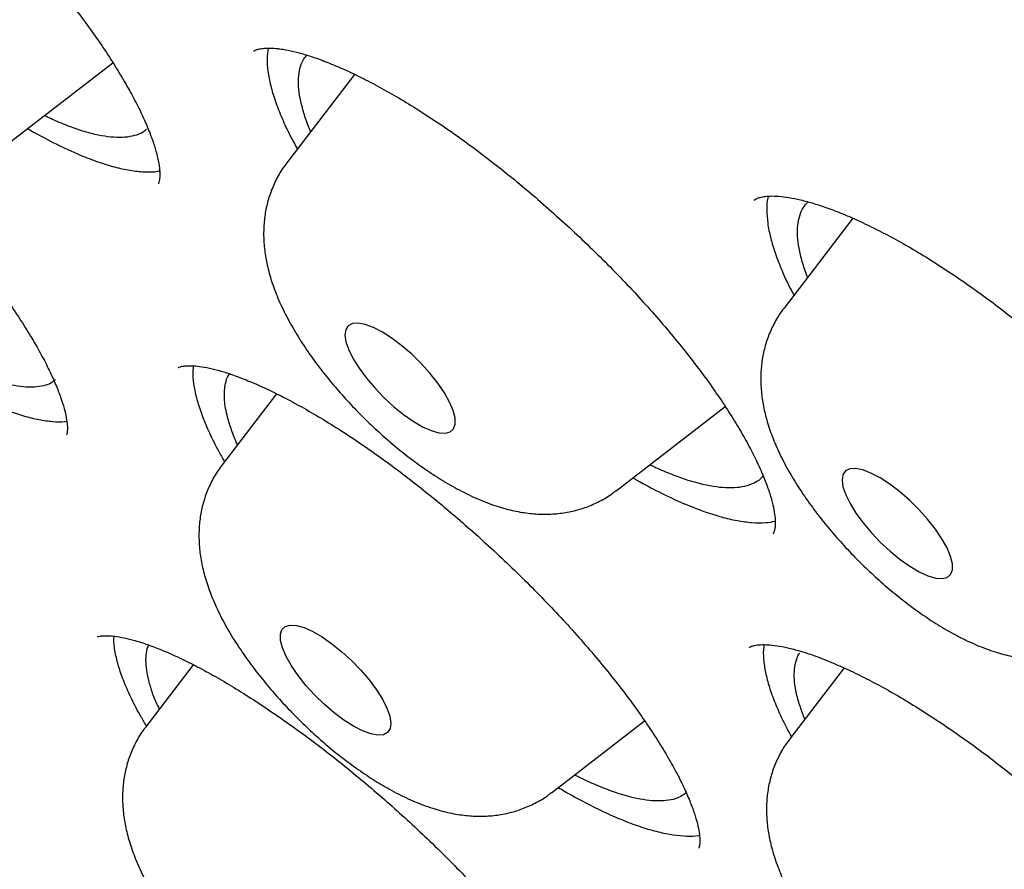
# Model space of a CAD drawing. Header units: millimetres. Extents: x 8 to 1233, y 12 to 1462.
# Tile 87 of 131: x 1044.64 to 1049.97, y 833.82 to 838.42. Entities that reach past the tile are written whole.
import ezdxf

# ---------------------------------------------------------------- set-up
doc = ezdxf.new("R2010")
doc.units = ezdxf.units.MM

msp = doc.modelspace()

# ---------------------------------------------------------------- linework, layer by layer
at = {"color": 7, "linetype": 'Continuous', "lineweight": 30}
for p, q in [((1044.5904, 837.7598), (1045.1433, 838.1862)), ((1046.4528, 838.1231), (1046.086, 837.6443)), ((1049.1515, 837.3433), (1048.7786, 836.8566)), ((1046.0302, 836.3928), (1045.7355, 836.0082)), ((1047.8689, 835.8672), (1048.46, 836.3231)), ((1045.5791, 834.9243), (1045.3218, 834.5885)), ((1049.1039, 834.9074), (1048.8097, 834.5234)), ((1047.5184, 834.2311), (1048.0233, 834.6205))]:
    msp.add_line(p, q, dxfattribs=at)
at = {"color": 7, "linetype": 'Continuous', "lineweight": 30, "flags": 128}
for points in [[(1046.5542, 836.7516), (1046.5098, 836.7682), (1046.4716, 836.7754), (1046.4407, 836.773), (1046.4181, 836.7611), (1046.4045, 836.7401), (1046.4004, 836.7106), (1046.406, 836.6736), (1046.421, 836.6303), (1046.445, 836.5821), (1046.4771, 836.5305), (1046.5164, 836.4772), (1046.5616, 836.4239), (1046.6112, 836.3723), (1046.6637, 836.3241), (1046.7174, 836.2808), (1046.7704, 836.2438), (1046.8212, 836.2143), (1046.8681, 836.1933), (1046.9096, 836.1813), (1046.9443, 836.1789), (1046.9712, 836.1861), (1046.9893, 836.2026), (1046.9982, 836.228), (1046.9974, 836.2613), (1046.9871, 836.3016), (1046.9675, 836.3476), (1046.9394, 836.3977), (1046.9035, 836.4503), (1046.8611, 836.5038), (1046.8135, 836.5565), (1046.7622, 836.6066), (1046.7089, 836.6526), (1046.6554, 836.6929), (1046.6032, 836.7263), (1046.5542, 836.7516)], [(1049.1662, 835.9875), (1049.1348, 835.9857), (1049.1117, 835.9743), (1049.0977, 835.9538), (1049.0931, 835.9248), (1049.0981, 835.8882), (1049.1126, 835.8452), (1049.1361, 835.7972), (1049.1678, 835.7458), (1049.2067, 835.6925), (1049.2516, 835.6392), (1049.301, 835.5874), (1049.3534, 835.539), (1049.407, 835.4954), (1049.4602, 835.458), (1049.5111, 835.428), (1049.5583, 835.4065), (1049.6001, 835.3941), (1049.6352, 835.3911), (1049.6626, 835.3978), (1049.6812, 835.4138), (1049.6906, 835.4386), (1049.6904, 835.4716), (1049.6806, 835.5115), (1049.6615, 835.5572), (1049.6338, 835.6071), (1049.5983, 835.6597), (1049.5562, 835.7132), (1049.5089, 835.7659), (1049.4578, 835.8162), (1049.4046, 835.8625), (1049.351, 835.9031), (1049.2987, 835.9369), (1049.2495, 835.9628), (1049.2048, 835.9798), (1049.1662, 835.9875)], [(1046.4471, 834.5911), (1046.3951, 834.6243), (1046.3415, 834.6644), (1046.2882, 834.7102), (1046.2369, 834.7602), (1046.1892, 834.8128), (1046.1466, 834.8664), (1046.1105, 834.9191), (1046.0821, 834.9693), (1046.0623, 835.0153), (1046.0517, 835.0558), (1046.0507, 835.0894), (1046.0593, 835.115), (1046.0772, 835.1317), (1046.1038, 835.1392), (1046.1383, 835.137), (1046.1796, 835.1254), (1046.2264, 835.1046), (1046.2771, 835.0753), (1046.3301, 835.0385), (1046.3838, 834.9953), (1046.4363, 834.9472), (1046.486, 834.8957), (1046.5314, 834.8424), (1046.5709, 834.7891), (1046.6032, 834.7374), (1046.6274, 834.6891), (1046.6427, 834.6457), (1046.6485, 834.6085), (1046.6447, 834.5788), (1046.6314, 834.5575), (1046.6091, 834.5454), (1046.5784, 834.5427), (1046.5403, 834.5497), (1046.4961, 834.566), (1046.4471, 834.5911)]]:
    msp.add_lwpolyline(points, dxfattribs=at)
at = {"color": 7, "linetype": 'Continuous', "lineweight": 30}
for points, knots in [([(1019.3778, 872.5814), (1019.3319, 872.537), (1019.2443, 872.4523), (1019.1313, 872.3339), (1019.0398, 872.2336), (1018.9625, 872.145), (1018.8975, 872.0675), (1018.841, 871.9977), (1018.7905, 871.9336), (1018.7411, 871.8688), (1018.6889, 871.7983), (1018.6309, 871.7172), (1018.5659, 871.6224), (1018.4996, 871.521), (1018.4354, 871.4178), (1018.3776, 871.3205), (1018.3231, 871.2244), (1018.2642, 871.1156), (1018.2, 870.9903), (1018.1328, 870.8497), (1018.0708, 870.7105), (1018.0155, 870.5773), (1017.9717, 870.4647), (1017.9377, 870.3722), (1017.9103, 870.2947), (1017.8824, 870.2123), (1017.8529, 870.1206), (1017.8222, 870.0202), (1017.792, 869.9148), (1017.7644, 869.812), (1017.7404, 869.7169), (1017.719, 869.6272), (1017.6985, 869.5358), (1017.6703, 869.4017), (1017.6362, 869.2199), (1017.6033, 869.0096), (1017.5774, 868.8091), (1017.558, 868.627), (1017.5427, 868.4464), (1017.5314, 868.2715), (1017.5245, 868.12), (1017.5206, 867.9942), (1017.5186, 867.8957), (1017.5176, 867.8088), (1017.5174, 867.7325), (1017.5177, 867.659), (1017.5185, 867.5793), (1017.5204, 867.4813), (1017.5237, 867.3644), (1017.5291, 867.2294), (1017.5369, 867.0812), (1017.5475, 866.9203), (1017.5599, 866.764), (1017.5726, 866.6247), (1017.5837, 866.5151), (1017.5932, 866.4276), (1017.6019, 866.3508), (1017.6114, 866.2719), (1017.6237, 866.1738), (1017.6397, 866.0538), (1017.6601, 865.911), (1017.684, 865.755), (1017.7205, 865.5331), (1017.773, 865.2426), (1017.8314, 864.9548), (1017.88, 864.7321), (1017.913, 864.5868), (1017.945, 864.4508), (1017.9732, 864.3346), (1017.9973, 864.2374), (1018.0174, 864.1579), (1018.035, 864.0893), (1018.0521, 864.0236), (1018.0713, 863.951), (1018.0945, 863.8642), (1018.1225, 863.7616), (1018.155, 863.645), (1018.191, 863.5184), (1018.2291, 863.3876), (1018.2928, 863.1738), (1018.3843, 862.8789), (1018.5073, 862.5039), (1018.619, 862.1798), (1018.7165, 861.9074), (1018.7958, 861.6915), (1018.8703, 861.4933), (1018.9375, 861.3184), (1018.9964, 861.1676), (1019.044, 861.0476), (1019.0808, 860.9556), (1019.1084, 860.8871), (1019.1355, 860.8203), (1019.1675, 860.7419), (1019.2095, 860.64), (1019.2624, 860.5127), (1019.3258, 860.3625), (1019.3961, 860.1979), (1019.4698, 860.0282), (1019.5438, 859.8599), (1019.6181, 859.6933), (1019.7253, 859.4561), (1019.8665, 859.1502), (1020.0372, 858.7903), (1020.2069, 858.4412), (1020.3805, 858.0918), (1020.571, 857.7171), (1020.7795, 857.3167), (1020.9713, 856.9569), (1021.1411, 856.6442), (1021.2828, 856.3871), (1021.4246, 856.133), (1021.5608, 855.8924), (1021.6861, 855.6732), (1021.7999, 855.4765), (1021.9059, 855.2947), (1022.0023, 855.1308), (1022.0872, 854.9875), (1022.155, 854.8738), (1022.2081, 854.785), (1022.255, 854.7069), (1022.3094, 854.6167), (1022.3811, 854.4982), (1022.4746, 854.3448), (1022.5879, 854.1602), (1022.7225, 853.9428), (1022.8794, 853.692), (1023.0593, 853.4077), (1023.2564, 853.0998), (1023.464, 852.7798), (1023.742, 852.3568), (1024.0917, 851.8343), (1024.5435, 851.1748), (1025.0286, 850.4838), (1025.5478, 849.7628), (1026.1124, 848.997), (1026.725, 848.187), (1027.3895, 847.3317), (1028.0638, 846.4857), (1028.7482, 845.6482), (1029.4414, 844.8201), (1030.1424, 844.0021), (1030.8745, 843.1673), (1031.6403, 842.3144), (1032.4427, 841.4426), (1033.2582, 840.5778), (1034.0858, 839.721), (1034.9415, 838.8561), (1035.8249, 837.9847), (1036.7356, 837.1086), (1037.6552, 836.246), (1038.5826, 835.3979), (1039.5166, 834.5655), (1040.3909, 833.8066), (1041.2076, 833.1143), (1041.97, 832.482), (1042.7473, 831.8519), (1043.5389, 831.225), (1044.3441, 830.6027), (1045.1216, 830.0167), (1045.8662, 829.4691), (1046.5694, 828.9639), (1047.2629, 828.4774), (1047.9431, 828.0116), (1048.5517, 827.605), (1049.0909, 827.2525), (1049.5633, 826.9495), (1049.9605, 826.6995), (1050.2765, 826.5036), (1050.5052, 826.3633), (1050.7071, 826.2406), (1050.8652, 826.1454), (1050.985, 826.0736), (1051.0719, 826.0218), (1051.1494, 825.9758), (1051.2195, 825.9342), (1051.2875, 825.8941), (1051.3629, 825.8497), (1051.4546, 825.796), (1051.5708, 825.7282), (1051.7123, 825.6462), (1051.8795, 825.55), (1052.0707, 825.441), (1052.2857, 825.3197), (1052.5234, 825.1871), (1052.8713, 824.9955), (1053.3104, 824.759), (1053.822, 824.4916), (1054.302, 824.248), (1054.7511, 824.0267), (1055.1387, 823.8412), (1055.4699, 823.6866), (1055.7492, 823.559), (1056.0082, 823.4431), (1056.2434, 823.3398), (1056.4523, 823.2498), (1056.6188, 823.1793), (1056.7479, 823.1253), (1056.8445, 823.0852), (1056.9334, 823.0486), (1057.0272, 823.0104), (1057.1383, 822.9655), (1057.2755, 822.9107), (1057.5004, 822.8221), (1057.8006, 822.7071), (1058.1635, 822.5736), (1058.5239, 822.4463), (1058.8926, 822.322), (1059.2792, 822.1982), (1059.593, 822.1036), (1059.8215, 822.0378), (1059.9521, 822.0011), (1060.0625, 821.9709), (1060.1527, 821.9466), (1060.2227, 821.928), (1060.277, 821.9138), (1060.3251, 821.9013), (1060.3766, 821.8881), (1060.4561, 821.8679), (1060.5695, 821.8397), (1060.7221, 821.8029), (1060.8999, 821.7618), (1061.1002, 821.7176), (1061.3197, 821.6719), (1061.5551, 821.6262), (1061.8046, 821.5816), (1062.0472, 821.5423), (1062.2792, 821.5085), (1062.4911, 821.4808), (1062.6935, 821.4574), (1062.8834, 821.4383), (1063.0596, 821.423), (1063.2226, 821.4112), (1063.3743, 821.402), (1063.5207, 821.395), (1063.667, 821.3899), (1063.8147, 821.3866), (1064.0082, 821.385), (1064.2486, 821.388), (1064.5338, 821.3996), (1064.7705, 821.4166), (1064.9509, 821.4339), (1065.0692, 821.447), (1065.173, 821.4599), (1065.2751, 821.4739), (1065.3879, 821.4908), (1065.512, 821.5114), (1065.6414, 821.5352), (1065.7707, 821.5613), (1065.8997, 821.5899), (1066.0236, 821.6197), (1066.1805, 821.6606), (1066.3757, 821.717), (1066.6356, 821.8029), (1066.8999, 821.9045), (1067.1662, 822.0224), (1067.4287, 822.1541), (1067.6345, 822.272), (1067.7791, 822.3624), (1067.8525, 822.41), (1067.9171, 822.4533), (1067.9703, 822.49), (1068.0177, 822.5235), (1068.0649, 822.5574), (1068.1204, 822.5984), (1068.1825, 822.6455), (1068.2403, 822.6907), (1068.29, 822.7306), (1068.3288, 822.7624), (1068.3632, 822.7911), (1068.3935, 822.8167), (1068.4211, 822.8403), (1068.4508, 822.8661), (1068.4887, 822.8995), (1068.539, 822.9447), (1068.6021, 823.003), (1068.6765, 823.074), (1068.7618, 823.1585), (1068.8214, 823.2208), (1068.8532, 823.254)], [0, 0, 0, 0, 0.003389, 0.006465, 0.009229, 0.011635, 0.013665, 0.015343, 0.016969, 0.018582, 0.020297, 0.022374, 0.024822, 0.027544, 0.030072, 0.032446, 0.034577, 0.036805, 0.040133, 0.043514, 0.046745, 0.049815, 0.052663, 0.054403, 0.056068, 0.057887, 0.059918, 0.062159, 0.064494, 0.066787, 0.068801, 0.070598, 0.072516, 0.074607, 0.079054, 0.083849, 0.087483, 0.091181, 0.094734, 0.098138, 0.101377, 0.103468, 0.10533, 0.106964, 0.10837, 0.109616, 0.111081, 0.112824, 0.115057, 0.117537, 0.120226, 0.123124, 0.126217, 0.128584, 0.130509, 0.131992, 0.133168, 0.134524, 0.136106, 0.138259, 0.140725, 0.14343, 0.146205, 0.151948, 0.157948, 0.160376, 0.162794, 0.164983, 0.166918, 0.168359, 0.169617, 0.170692, 0.171613, 0.172723, 0.174121, 0.175703, 0.17754, 0.179571, 0.181595, 0.183598, 0.189431, 0.195072, 0.200521, 0.203889, 0.207119, 0.210008, 0.21254, 0.214714, 0.21653, 0.217706, 0.218661, 0.21947, 0.220564, 0.222013, 0.223819, 0.225979, 0.228384, 0.230766, 0.233117, 0.235434, 0.237719, 0.242976, 0.248075, 0.252481, 0.257195, 0.262217, 0.267546, 0.273184, 0.276483, 0.279878, 0.283288, 0.286423, 0.289262, 0.291803, 0.294047, 0.296289, 0.298127, 0.299561, 0.300664, 0.301537, 0.302557, 0.304122, 0.306079, 0.308429, 0.311171, 0.314365, 0.317966, 0.32195, 0.326002, 0.330027, 0.337852, 0.345569, 0.354616, 0.363511, 0.372254, 0.382883, 0.393354, 0.403732, 0.414017, 0.424207, 0.434304, 0.444308, 0.455246, 0.466182, 0.477118, 0.488053, 0.498989, 0.510587, 0.522185, 0.533784, 0.545383, 0.556983, 0.568584, 0.577771, 0.587125, 0.596644, 0.60633, 0.616182, 0.6262, 0.634902, 0.643592, 0.65215, 0.660576, 0.66887, 0.674868, 0.680795, 0.68665, 0.689886, 0.692787, 0.695353, 0.697584, 0.69883, 0.699939, 0.700913, 0.701799, 0.70263, 0.703523, 0.704697, 0.706158, 0.707997, 0.710151, 0.712619, 0.715403, 0.718503, 0.721885, 0.729019, 0.73579, 0.742201, 0.748249, 0.753936, 0.757994, 0.761846, 0.765467, 0.768747, 0.771672, 0.77424, 0.775769, 0.777136, 0.778342, 0.779551, 0.781129, 0.783087, 0.785428, 0.790799, 0.796091, 0.801305, 0.80674, 0.812565, 0.818782, 0.821109, 0.823136, 0.824854, 0.826264, 0.827365, 0.828145, 0.828824, 0.829634, 0.830575, 0.832584, 0.835013, 0.837861, 0.841128, 0.844722, 0.848592, 0.852741, 0.857167, 0.86084, 0.864585, 0.868108, 0.871388, 0.874568, 0.877468, 0.880123, 0.882765, 0.885438, 0.888148, 0.890931, 0.896242, 0.901751, 0.907355, 0.910077, 0.912437, 0.914424, 0.916335, 0.918627, 0.921299, 0.923962, 0.926664, 0.929405, 0.932134, 0.934598, 0.939542, 0.944872, 0.951868, 0.957418, 0.9635, 0.970334, 0.972372, 0.974189, 0.975796, 0.977197, 0.978159, 0.979338, 0.980734, 0.982347, 0.984069, 0.98518, 0.98618, 0.98707, 0.987849, 0.988518, 0.98919, 0.990119, 0.991449, 0.993102, 0.995078, 0.997377, 1, 1, 1, 1]), ([(1020.2597, 870.3638), (1020.2988, 870.3982), (1020.3892, 870.4777), (1020.5405, 870.5926), (1020.7116, 870.7102), (1020.8909, 870.8192), (1021.0778, 870.9201), (1021.2723, 871.0126), (1021.4744, 871.0968), (1021.6839, 871.1727), (1021.9009, 871.2402), (1022.1252, 871.2995), (1022.3568, 871.3505), (1022.5956, 871.3932), (1022.8415, 871.4276), (1023.0946, 871.4537), (1023.3548, 871.4715), (1023.622, 871.4809), (1023.896, 871.482), (1024.1769, 871.4748), (1024.4646, 871.4592), (1024.759, 871.4353), (1025.0599, 871.403), (1025.3674, 871.3623), (1025.6812, 871.3132), (1026.0013, 871.2558), (1026.3275, 871.19), (1026.6598, 871.1159), (1026.998, 871.0334), (1027.3421, 870.9426), (1027.6918, 870.8436), (1028.0471, 870.7362), (1028.4078, 870.6206), (1028.7738, 870.4968), (1029.145, 870.3649), (1029.5212, 870.2248), (1029.9023, 870.0766), (1030.2882, 869.9204), (1030.6786, 869.7562), (1031.0736, 869.5841), (1031.4729, 869.4041), (1031.8764, 869.2162), (1032.2839, 869.0206), (1032.6953, 868.8174), (1033.1105, 868.6065), (1033.5293, 868.3881), (1033.9515, 868.1621), (1034.377, 867.9288), (1034.8056, 867.6882), (1035.2373, 867.4404), (1035.6717, 867.1854), (1036.1089, 866.9234), (1036.5486, 866.6543), (1036.9906, 866.3785), (1037.4349, 866.0958), (1037.8812, 865.8065), (1038.3294, 865.5106), (1038.7794, 865.2082), (1039.2309, 864.8994), (1039.6838, 864.5844), (1040.138, 864.2633), (1040.5933, 863.9361), (1041.0496, 863.603), (1041.5066, 863.2641), (1041.9642, 862.9194), (1042.4223, 862.5693), (1042.8806, 862.2137), (1043.3391, 861.8527), (1043.7976, 861.4866), (1044.2558, 861.1154), (1044.7137, 860.7393), (1045.1711, 860.3583), (1045.6278, 859.9727), (1046.0837, 859.5826), (1046.5386, 859.1881), (1046.9923, 858.7893), (1047.4447, 858.3863), (1047.8956, 857.9794), (1048.3449, 857.5687), (1048.7924, 857.1543), (1049.238, 856.7363), (1049.6814, 856.3149), (1050.1226, 855.8903), (1050.5614, 855.4626), (1050.9976, 855.0319), (1051.4311, 854.5984), (1051.8617, 854.1622), (1052.2893, 853.7236), (1052.7137, 853.2826), (1053.1348, 852.8394), (1053.5524, 852.3942), (1053.9664, 851.947), (1054.3767, 851.4982), (1054.783, 851.0478), (1055.1853, 850.596), (1055.5834, 850.143), (1055.9772, 849.6888), (1056.3665, 849.2338), (1056.7512, 848.7779), (1057.1312, 848.3215), (1057.5063, 847.8646), (1057.8763, 847.4074), (1058.2413, 846.9501), (1058.601, 846.4928), (1058.9553, 846.0357), (1059.3042, 845.5789), (1059.6474, 845.1227), (1059.9848, 844.6672), (1060.3164, 844.2125), (1060.6419, 843.7587), (1060.9614, 843.3062), (1061.2747, 842.855), (1061.5817, 842.4052), (1061.8822, 841.9571), (1062.1762, 841.5107), (1062.4635, 841.0664), (1062.7442, 840.6241), (1063.018, 840.1841), (1063.2848, 839.7465), (1063.5447, 839.3115), (1063.7974, 838.8793), (1064.043, 838.4499), (1064.2812, 838.0236), (1064.5121, 837.6005), (1064.7355, 837.1807), (1064.9515, 836.7644), (1065.1598, 836.3518), (1065.3604, 835.943), (1065.5533, 835.5381), (1065.7385, 835.1373), (1065.9157, 834.7407), (1066.085, 834.3485), (1066.2464, 833.9609), (1066.3997, 833.5779), (1066.5449, 833.1997), (1066.682, 832.8264), (1066.811, 832.4583), (1066.9317, 832.0953), (1067.0442, 831.7377), (1067.1484, 831.3856), (1067.2443, 831.039), (1067.3318, 830.6983), (1067.411, 830.3633), (1067.4819, 830.0344), (1067.5443, 829.7115), (1067.5984, 829.3949), (1067.6441, 829.0846), (1067.6814, 828.7807), (1067.7103, 828.4834), (1067.7308, 828.1927), (1067.7429, 827.9088), (1067.7467, 827.6317), (1067.7421, 827.3615), (1067.7293, 827.0984), (1067.7081, 826.8422), (1067.6786, 826.5933), (1067.6408, 826.3515), (1067.5948, 826.1169), (1067.5405, 825.8897), (1067.4781, 825.6698), (1067.4074, 825.4572), (1067.3284, 825.2521), (1067.2412, 825.0544), (1067.1458, 824.8642), (1067.0421, 824.6815), (1066.9302, 824.5063), (1066.8095, 824.3393), (1066.7127, 824.2161), (1066.6536, 824.1511), (1066.6402, 824.1365)], [0, 0, 0, 0, 0.004701, 0.010857, 0.017005, 0.023143, 0.029267, 0.035378, 0.041473, 0.047553, 0.053619, 0.059672, 0.065713, 0.071744, 0.077766, 0.083781, 0.08979, 0.095794, 0.101794, 0.107791, 0.113787, 0.119781, 0.125774, 0.131767, 0.13776, 0.143753, 0.149747, 0.155741, 0.161736, 0.167732, 0.173729, 0.179727, 0.185726, 0.191726, 0.197728, 0.20373, 0.209734, 0.215738, 0.221744, 0.22775, 0.233758, 0.239766, 0.245775, 0.251785, 0.257796, 0.263808, 0.26982, 0.275833, 0.281847, 0.287861, 0.293876, 0.299891, 0.305907, 0.311923, 0.31794, 0.323957, 0.329975, 0.335993, 0.342011, 0.34803, 0.354049, 0.360069, 0.366088, 0.372108, 0.378129, 0.384149, 0.39017, 0.396191, 0.402212, 0.408233, 0.414255, 0.420276, 0.426298, 0.43232, 0.438342, 0.444364, 0.450386, 0.456409, 0.462431, 0.468454, 0.474476, 0.480499, 0.486521, 0.492544, 0.498567, 0.504589, 0.510612, 0.516635, 0.522657, 0.52868, 0.534703, 0.540725, 0.546748, 0.55277, 0.558792, 0.564815, 0.570837, 0.576859, 0.582881, 0.588902, 0.594924, 0.600945, 0.606967, 0.612988, 0.619009, 0.625029, 0.63105, 0.63707, 0.64309, 0.649109, 0.655129, 0.661148, 0.667167, 0.673185, 0.679203, 0.68522, 0.691238, 0.697254, 0.703271, 0.709286, 0.715302, 0.721316, 0.72733, 0.733344, 0.739357, 0.745369, 0.75138, 0.757391, 0.763401, 0.76941, 0.775418, 0.781426, 0.787432, 0.793438, 0.799442, 0.805445, 0.811448, 0.817449, 0.823449, 0.829448, 0.835445, 0.841442, 0.847438, 0.853432, 0.859426, 0.865419, 0.871411, 0.877403, 0.883395, 0.889386, 0.895379, 0.901372, 0.907367, 0.913365, 0.919366, 0.925371, 0.931381, 0.937398, 0.943423, 0.949458, 0.955504, 0.961562, 0.967634, 0.97372, 0.979822, 0.985938, 0.992068, 0.998211, 1, 1, 1, 1]), ([(1020.1617, 869.9089), (1020.1381, 869.8824), (1020.0672, 869.8026), (1019.9579, 869.6611), (1019.8333, 869.4848), (1019.7174, 869.3002), (1019.6097, 869.1078), (1019.5105, 868.9076), (1019.4196, 868.6997), (1019.3372, 868.4841), (1019.2634, 868.2608), (1019.1982, 868.03), (1019.1416, 867.7916), (1019.0936, 867.5459), (1019.0544, 867.2929), (1019.0239, 867.0328), (1019.0022, 866.7656), (1018.9892, 866.4914), (1018.985, 866.2104), (1018.9896, 865.9228), (1019.0029, 865.6286), (1019.0249, 865.3279), (1019.0557, 865.021), (1019.0952, 864.7078), (1019.1433, 864.3885), (1019.2001, 864.0633), (1019.2655, 863.7323), (1019.3395, 863.3955), (1019.422, 863.0531), (1019.5129, 862.7053), (1019.6124, 862.3521), (1019.7202, 861.9936), (1019.8364, 861.63), (1019.9609, 861.2615), (1020.0936, 860.888), (1020.2346, 860.5098), (1020.3836, 860.127), (1020.5408, 859.7397), (1020.7061, 859.3481), (1020.8792, 858.9522), (1021.0603, 858.5522), (1021.2493, 858.1483), (1021.446, 857.7405), (1021.6504, 857.3291), (1021.8624, 856.9141), (1022.082, 856.4957), (1022.309, 856.0741), (1022.5434, 855.6494), (1022.7852, 855.2217), (1023.0341, 854.7912), (1023.2902, 854.358), (1023.5533, 853.9223), (1023.8233, 853.4842), (1024.1002, 853.0439), (1024.3839, 852.6016), (1024.6742, 852.1573), (1024.9711, 851.7113), (1025.2744, 851.2636), (1025.584, 850.8146), (1025.8999, 850.3642), (1026.2219, 849.9127), (1026.5499, 849.4602), (1026.8837, 849.0069), (1027.2234, 848.5529), (1027.5687, 848.0985), (1027.9195, 847.6436), (1028.2757, 847.1886), (1028.6373, 846.7336), (1029.0039, 846.2787), (1029.3756, 845.8241), (1029.7522, 845.37), (1030.1335, 844.9164), (1030.5195, 844.4637), (1030.91, 844.0118), (1031.3048, 843.5611), (1031.7038, 843.1115), (1032.1069, 842.6634), (1032.514, 842.2169), (1032.9248, 841.772), (1033.3393, 841.3291), (1033.7572, 840.8881), (1034.1785, 840.4494), (1034.6031, 840.013), (1035.0307, 839.579), (1035.4611, 839.1477), (1035.8944, 838.7192), (1036.3302, 838.2937), (1036.7685, 837.8712), (1037.2091, 837.452), (1037.6518, 837.0362), (1038.0965, 836.6239), (1038.543, 836.2153), (1038.9912, 835.8105), (1039.441, 835.4097), (1039.892, 835.013), (1040.3443, 834.6205), (1040.7976, 834.2324), (1041.2518, 833.8489), (1041.7067, 833.47), (1042.1622, 833.0959), (1042.618, 832.7267), (1043.0741, 832.3626), (1043.5303, 832.0036), (1043.9864, 831.65), (1044.4423, 831.3018), (1044.8978, 830.9591), (1045.3527, 830.6221), (1045.8069, 830.2909), (1046.2603, 829.9656), (1046.7126, 829.6464), (1047.1637, 829.3332), (1047.6135, 829.0263), (1048.0617, 828.7258), (1048.5083, 828.4318), (1048.9531, 828.1443), (1049.396, 827.8634), (1049.8367, 827.5893), (1050.2751, 827.3221), (1050.7111, 827.0619), (1051.1446, 826.8087), (1051.5753, 826.5626), (1052.0031, 826.3238), (1052.4279, 826.0922), (1052.8496, 825.8681), (1053.2679, 825.6514), (1053.6828, 825.4423), (1054.0941, 825.2408), (1054.5017, 825.047), (1054.9054, 824.861), (1055.305, 824.6828), (1055.7006, 824.5126), (1056.0918, 824.3502), (1056.4787, 824.196), (1056.861, 824.0498), (1057.2386, 823.9117), (1057.6114, 823.7818), (1057.9793, 823.6602), (1058.3422, 823.5469), (1058.6999, 823.4419), (1059.0523, 823.3453), (1059.3993, 823.2571), (1059.7408, 823.1775), (1060.0767, 823.1063), (1060.4068, 823.0437), (1060.731, 822.9896), (1061.0493, 822.9442), (1061.3615, 822.9074), (1061.6675, 822.8794), (1061.9671, 822.86), (1062.2603, 822.8494), (1062.547, 822.8475), (1062.827, 822.8544), (1063.1002, 822.87), (1063.3665, 822.8945), (1063.6258, 822.9277), (1063.8779, 822.9697), (1064.1227, 823.0205), (1064.3602, 823.0799), (1064.5901, 823.1481), (1064.8124, 823.2249), (1065.0269, 823.3103), (1065.2337, 823.4043), (1065.4325, 823.5066), (1065.6233, 823.6174), (1065.8063, 823.7363), (1065.9805, 823.8641), (1066.1071, 823.9643), (1066.173, 824.0246), (1066.1862, 824.0367)], [0, 0, 0, 0, 0.002958, 0.008901, 0.014848, 0.020802, 0.026766, 0.03274, 0.038727, 0.044727, 0.05074, 0.056766, 0.062804, 0.068854, 0.074913, 0.080982, 0.087058, 0.09314, 0.099228, 0.10532, 0.111414, 0.117511, 0.12361, 0.12971, 0.13581, 0.14191, 0.148009, 0.154109, 0.160207, 0.166304, 0.172401, 0.178496, 0.184591, 0.190684, 0.196776, 0.202867, 0.208957, 0.215046, 0.221133, 0.22722, 0.233306, 0.239391, 0.245475, 0.251558, 0.257641, 0.263722, 0.269803, 0.275883, 0.281963, 0.288042, 0.29412, 0.300198, 0.306275, 0.312352, 0.318428, 0.324504, 0.330579, 0.336654, 0.342729, 0.348803, 0.354877, 0.36095, 0.367024, 0.373097, 0.37917, 0.385242, 0.391314, 0.397387, 0.403458, 0.40953, 0.415602, 0.421673, 0.427744, 0.433815, 0.439886, 0.445957, 0.452028, 0.458099, 0.464169, 0.47024, 0.476311, 0.482381, 0.488451, 0.494522, 0.500592, 0.506663, 0.512733, 0.518804, 0.524874, 0.530944, 0.537015, 0.543086, 0.549156, 0.555227, 0.561298, 0.567369, 0.57344, 0.579511, 0.585582, 0.591653, 0.597725, 0.603797, 0.609868, 0.615941, 0.622013, 0.628085, 0.634158, 0.640231, 0.646304, 0.652378, 0.658452, 0.664526, 0.670601, 0.676676, 0.682751, 0.688827, 0.694903, 0.70098, 0.707057, 0.713134, 0.719213, 0.725292, 0.731371, 0.737451, 0.743532, 0.749613, 0.755696, 0.761779, 0.767863, 0.773947, 0.780033, 0.78612, 0.792207, 0.798296, 0.804386, 0.810477, 0.816569, 0.822662, 0.828756, 0.834851, 0.840948, 0.847046, 0.853144, 0.859244, 0.865344, 0.871445, 0.877546, 0.883648, 0.889748, 0.895848, 0.901946, 0.908042, 0.914134, 0.920222, 0.926305, 0.932381, 0.938449, 0.944508, 0.950557, 0.956594, 0.962618, 0.968629, 0.974627, 0.980612, 0.986585, 0.992547, 0.9985, 1, 1, 1, 1]), ([(1042.61, 840.1791), (1042.61, 840.1792), (1042.61, 840.1795), (1042.6181, 840.1837), (1042.6356, 840.1884), (1042.664, 840.1915), (1042.7035, 840.1906), (1042.7414, 840.1858), (1042.7758, 840.1793), (1042.8126, 840.171), (1042.8681, 840.1553), (1042.9406, 840.1299), (1043.021, 840.0971), (1043.1086, 840.0566), (1043.2027, 840.0083), (1043.3023, 839.9526), (1043.4064, 839.8897), (1043.514, 839.8201), (1043.6241, 839.7444), (1043.7356, 839.6631), (1043.8473, 839.5771), (1043.9591, 839.4865), (1044.0708, 839.3916), (1044.1827, 839.2921), (1044.2941, 839.1886), (1044.4041, 839.0818), (1044.5115, 838.9728), (1044.6152, 838.8627), (1044.7141, 838.7526), (1044.8074, 838.6436), (1044.8943, 838.5367), (1044.9748, 838.432), (1045.0491, 838.3292), (1045.1175, 838.2284), (1045.1793, 838.1304), (1045.234, 838.0362), (1045.281, 837.9471), (1045.32, 837.8641), (1045.3508, 837.7884), (1045.3734, 837.721), (1045.3883, 837.6631), (1045.3962, 837.6157), (1045.3983, 837.5788), (1045.3964, 837.5522), (1045.3925, 837.5362), (1045.3894, 837.5299), (1045.3893, 837.5299), (1045.3893, 837.5299)], [0, 0, 0, 0, 0.026631, 0.04865, 0.069311, 0.091232, 0.112471, 0.133639, 0.140597, 0.152636, 0.173757, 0.195335, 0.217488, 0.240142, 0.263206, 0.286585, 0.310181, 0.333897, 0.357639, 0.381314, 0.404861, 0.42818, 0.451632, 0.475416, 0.499459, 0.523677, 0.547972, 0.572216, 0.5963, 0.620133, 0.64364, 0.666785, 0.690046, 0.713493, 0.737037, 0.760585, 0.784018, 0.807225, 0.830086, 0.852486, 0.874325, 0.895539, 0.916109, 0.936932, 0.957894, 0.979766, 1, 1, 1, 1]), ([(1045.9071, 838.2488), (1045.9076, 838.2493), (1045.9086, 838.2505), (1045.915, 838.2544), (1045.9305, 838.2599), (1045.9559, 838.2646), (1045.9913, 838.2662), (1046.0245, 838.2641), (1046.0443, 838.2616), (1046.0479, 838.2611)], [0, 0, 0, 0, 0.137916, 0.314611, 0.481276, 0.640429, 0.809087, 0.965592, 1, 1, 1, 1]), ([(1045.9837, 838.265), (1045.9814, 838.2464), (1045.9766, 838.208), (1045.9821, 838.1395), (1045.9969, 838.0625), (1046.0223, 837.9775), (1046.0582, 837.886), (1046.0982, 837.7993), (1046.1298, 837.742), (1046.1427, 837.7184)], [0, 0, 0, 0, 0.139727, 0.289144, 0.439851, 0.591618, 0.745878, 0.895572, 1, 1, 1, 1]), ([(1046.0479, 838.2611), (1046.058, 838.2596), (1046.0859, 838.2555), (1046.1388, 838.2438), (1046.2082, 838.2237), (1046.286, 838.1963), (1046.3713, 838.1614), (1046.4636, 838.1189), (1046.5618, 838.0688), (1046.665, 838.0115), (1046.7722, 837.9473), (1046.8822, 837.8766), (1046.9941, 837.8002), (1047.1067, 837.7186), (1047.2196, 837.6322), (1047.3328, 837.5412), (1047.4465, 837.4452), (1047.5601, 837.3448), (1047.6726, 837.2408), (1047.7828, 837.1341), (1047.8896, 837.0259), (1047.992, 836.9172), (1048.0889, 836.809), (1048.1795, 836.7025), (1048.2639, 836.5976), (1048.3423, 836.4943), (1048.4148, 836.3925), (1048.4809, 836.2929), (1048.54, 836.1967), (1048.5915, 836.1049), (1048.635, 836.0187), (1048.6702, 835.9391), (1048.6971, 835.8674), (1048.7158, 835.8045), (1048.727, 835.7515), (1048.7318, 835.7085), (1048.7316, 835.6755), (1048.7281, 835.6528), (1048.7236, 835.6399), (1048.7211, 835.6357), (1048.72, 835.6347), (1048.7195, 835.6343)], [0, 0, 0, 0, 0.013649, 0.037471, 0.061799, 0.086784, 0.112355, 0.138418, 0.164864, 0.191581, 0.218457, 0.245387, 0.272256, 0.298991, 0.325472, 0.352084, 0.379084, 0.406389, 0.433903, 0.461515, 0.489083, 0.516478, 0.543597, 0.570355, 0.59671, 0.623158, 0.649843, 0.676653, 0.703492, 0.730226, 0.756731, 0.782881, 0.808549, 0.833626, 0.858033, 0.881725, 0.905617, 0.929575, 0.954193, 0.980821, 1, 1, 1, 1]), ([(1046.2155, 837.8133), (1046.2137, 837.817), (1046.1976, 837.8498), (1046.1807, 837.9041), (1046.1595, 837.9778), (1046.1493, 838.0438), (1046.1475, 838.1032), (1046.1554, 838.1555), (1046.1698, 838.1981), (1046.1868, 838.2183), (1046.1941, 838.227)], [0, 0, 0, 0, 0.018445, 0.164491, 0.311612, 0.454074, 0.597532, 0.742534, 0.889651, 1, 1, 1, 1]), ([(1045.3254, 837.8241), (1045.3185, 837.8186), (1045.3003, 837.804), (1045.2615, 837.7898), (1045.2097, 837.7806), (1045.1499, 837.7805), (1045.0831, 837.7891), (1045.01, 837.806), (1044.9296, 837.8319), (1044.8502, 837.8628), (1044.7956, 837.8888), (1044.7721, 837.8999)], [0, 0, 0, 0, 0.072378, 0.190691, 0.310277, 0.431608, 0.549068, 0.667351, 0.786906, 0.908206, 1, 1, 1, 1]), ([(1044.6816, 837.8301), (1044.6937, 837.823), (1044.7525, 837.7881), (1044.8536, 837.7357), (1044.9372, 837.6991), (1044.9792, 837.6807)], [0, 0, 0, 0, 0.113688, 0.554437, 1, 1, 1, 1]), ([(1043.884, 837.6994), (1043.907, 837.6767), (1043.9664, 837.6182), (1044.0586, 837.5222), (1044.16, 837.4127), (1044.2564, 837.3035), (1044.347, 837.1957), (1044.4314, 837.0901), (1044.5095, 836.9867), (1044.5814, 836.8858), (1044.6469, 836.7877), (1044.7053, 836.6932), (1044.7564, 836.6035), (1044.7995, 836.5195), (1044.8346, 836.4422), (1044.8615, 836.3727), (1044.8805, 836.3122), (1044.892, 836.2616), (1044.897, 836.2218), (1044.8973, 836.1927), (1044.8948, 836.1748), (1044.8922, 836.1678), (1044.8925, 836.1683), (1044.8926, 836.1685)], [0, 0, 0, 0, 0.0335322, 0.0864495, 0.1391866, 0.1916045, 0.2435908, 0.2950394, 0.3460201, 0.3972418, 0.448593, 0.4999329, 0.5510834, 0.6018469, 0.6519996, 0.7013017, 0.7495163, 0.7964434, 0.841968, 0.8866891, 0.9316555, 0.977415, 1, 1, 1, 1]), ([(1044.9792, 837.6807), (1045.0112, 837.6682), (1045.0753, 837.6432), (1045.1641, 837.6173), (1045.2472, 837.5999), (1045.3211, 837.5937), (1045.3708, 837.5942), (1045.3928, 837.5996), (1045.3963, 837.6005)], [0, 0, 0, 0, 0.1897908, 0.3809232, 0.5762264, 0.7729575, 0.9629196, 1, 1, 1, 1]), ([(1046.0866, 837.6432), (1046.0812, 837.6366), (1046.0587, 837.6095), (1046.0284, 837.5559), (1045.9966, 837.4843), (1045.975, 837.41), (1045.9625, 837.3343), (1045.9586, 837.2572), (1045.9633, 837.1784), (1045.9765, 837.0969), (1045.9991, 837.0111), (1046.0321, 836.9199), (1046.0762, 836.8242), (1046.13, 836.7271), (1046.191, 836.6317), (1046.2573, 836.5397), (1046.328, 836.451), (1046.4026, 836.3655), (1046.4808, 836.2832), (1046.5621, 836.2044), (1046.6461, 836.1295), (1046.7327, 836.0588), (1046.8217, 835.9927), (1046.9133, 835.9317), (1047.0083, 835.876), (1047.1082, 835.8264), (1047.2075, 835.7872), (1047.3029, 835.7599), (1047.3907, 835.7443), (1047.4744, 835.7385), (1047.5552, 835.7421), (1047.6334, 835.7551), (1047.7088, 835.7772), (1047.78, 835.8091), (1047.8337, 835.8395), (1047.8607, 835.8621), (1047.8678, 835.868)], [0, 0, 0, 0, 0.008024, 0.033124, 0.057905, 0.082605, 0.107499, 0.132941, 0.159396, 0.187484, 0.217966, 0.251498, 0.287813, 0.324765, 0.360573, 0.395162, 0.428856, 0.46197, 0.494764, 0.527453, 0.560214, 0.593208, 0.626668, 0.660887, 0.696256, 0.733299, 0.772545, 0.806074, 0.836462, 0.864591, 0.891242, 0.916947, 0.942055, 0.966794, 0.991319, 1, 1, 1, 1]), ([(1048.6175, 837.4411), (1048.618, 837.4417), (1048.62, 837.4441), (1048.6261, 837.4481), (1048.642, 837.4552), (1048.6673, 837.4612), (1048.703, 837.4647), (1048.749, 837.4635), (1048.8041, 837.4567), (1048.8676, 837.4439), (1048.9398, 837.4243), (1049.0205, 837.3974), (1049.109, 837.3629), (1049.2041, 837.3208), (1049.3049, 837.2713), (1049.4102, 837.2148), (1049.5187, 837.1516), (1049.6292, 837.0823), (1049.741, 837.0076), (1049.854, 836.9273), (1049.9682, 836.8416), (1050.0836, 836.7505), (1050.1992, 836.6545), (1050.3139, 836.5545), (1050.4269, 836.4512), (1050.537, 836.3457), (1050.6433, 836.2387), (1050.7449, 836.1312), (1050.8409, 836.0242), (1050.9311, 835.9181), (1051.0154, 835.8131), (1051.0938, 835.7092), (1051.166, 835.6072), (1051.2313, 835.5078), (1051.2892, 835.4122), (1051.3391, 835.3212), (1051.3809, 835.236), (1051.4144, 835.1576), (1051.4395, 835.0869), (1051.4565, 835.0251), (1051.4663, 834.9724), (1051.4698, 834.9291), (1051.4685, 834.8956), (1051.4641, 834.8721), (1051.4584, 834.8578), (1051.4552, 834.8524), (1051.4523, 834.85), (1051.4514, 834.8492)], [0, 0, 0, 0, 0.007634, 0.033058, 0.054988, 0.075598, 0.097435, 0.118633, 0.139311, 0.160166, 0.18171, 0.203873, 0.226554, 0.249628, 0.27296, 0.296419, 0.319862, 0.343172, 0.366287, 0.389274, 0.412589, 0.436175, 0.459974, 0.48392, 0.507939, 0.531943, 0.555852, 0.579609, 0.603169, 0.626456, 0.6497, 0.673059, 0.696485, 0.719919, 0.743281, 0.766491, 0.789462, 0.812106, 0.83434, 0.856097, 0.877305, 0.898505, 0.919712, 0.941133, 0.963361, 0.987847, 1, 1, 1, 1]), ([(1048.6936, 837.4629), (1048.6926, 837.4596), (1048.6862, 837.4379), (1048.6842, 837.3897), (1048.6886, 837.3177), (1048.7045, 837.2377), (1048.7304, 837.1515), (1048.7667, 837.0593), (1048.8008, 836.984), (1048.826, 836.938), (1048.8322, 836.9266)], [0, 0, 0, 0, 0.027582, 0.180243, 0.334549, 0.491109, 0.642537, 0.795011, 0.949116, 1, 1, 1, 1]), ([(1048.9065, 837.0236), (1048.9058, 837.0253), (1048.8932, 837.0549), (1048.8768, 837.1081), (1048.8587, 837.181), (1048.8509, 837.2467), (1048.8518, 837.3057), (1048.8624, 837.3578), (1048.8799, 837.4014), (1048.8996, 837.4224), (1048.9086, 837.4319)], [0, 0, 0, 0, 0.00895, 0.153701, 0.300564, 0.442747, 0.585924, 0.730642, 0.877471, 1, 1, 1, 1]), ([(1048.7788, 836.8566), (1048.7782, 836.8559), (1048.7599, 836.8351), (1048.7323, 836.7883), (1048.6973, 836.7179), (1048.673, 836.6441), (1048.6578, 836.5687), (1048.6515, 836.492), (1048.6537, 836.4138), (1048.6644, 836.3332), (1048.6841, 836.2488), (1048.714, 836.1593), (1048.755, 836.0646), (1048.8062, 835.9675), (1048.8654, 835.8713), (1048.9303, 835.7783), (1048.9998, 835.6886), (1049.0733, 835.6022), (1049.1505, 835.519), (1049.2309, 835.4391), (1049.3142, 835.363), (1049.4001, 835.2911), (1049.4884, 835.2236), (1049.5792, 835.1611), (1049.6731, 835.1038), (1049.7714, 835.0523), (1049.8701, 835.0103), (1049.966, 834.9796), (1050.0554, 834.9605), (1050.1403, 834.9517), (1050.2219, 834.9523), (1050.3009, 834.9622), (1050.3773, 834.9813), (1050.45, 835.0101), (1050.5117, 835.0425), (1050.546, 835.0693), (1050.5597, 835.08)], [0, 0, 0, 0, 0.000824, 0.026062, 0.050915, 0.075614, 0.100422, 0.125666, 0.151772, 0.179315, 0.209024, 0.241637, 0.277274, 0.314381, 0.350569, 0.385486, 0.419406, 0.452662, 0.485529, 0.51823, 0.550966, 0.583873, 0.617176, 0.651144, 0.686136, 0.722638, 0.761215, 0.795824, 0.827156, 0.855922, 0.882986, 0.908955, 0.934229, 0.959071, 0.983653, 1, 1, 1, 1]), ([(1044.8327, 836.4679), (1044.8257, 836.4624), (1044.8079, 836.4483), (1044.7698, 836.435), (1044.7194, 836.4273), (1044.6609, 836.4286), (1044.5953, 836.4384), (1044.5234, 836.4566), (1044.4441, 836.4835), (1044.3611, 836.5175), (1044.3021, 836.5465), (1044.2739, 836.5603)], [0, 0, 0, 0, 0.074913, 0.190501, 0.307332, 0.425868, 0.54062, 0.656175, 0.772974, 0.891478, 1, 1, 1, 1]), ([(1045.497, 836.5345), (1045.4972, 836.5347), (1045.4975, 836.535), (1045.5074, 836.5392), (1045.5274, 836.5434), (1045.5582, 836.5453), (1045.5999, 836.543), (1045.6509, 836.5352), (1045.7106, 836.5211), (1045.7786, 836.5003), (1045.8545, 836.4724), (1045.9386, 836.4369), (1046.03, 836.3937), (1046.1277, 836.3429), (1046.2306, 836.2849), (1046.3375, 836.2201), (1046.4473, 836.149), (1046.5587, 836.0725), (1046.6707, 835.9911), (1046.7832, 835.905), (1046.8964, 835.8142), (1047.0101, 835.7186), (1047.1237, 835.6188), (1047.2363, 835.5156), (1047.3468, 835.4098), (1047.4541, 835.3023), (1047.5575, 835.1941), (1047.656, 835.0861), (1047.7488, 834.9793), (1047.8353, 834.8743), (1047.9156, 834.7713), (1047.9897, 834.6705), (1048.0573, 834.5722), (1048.118, 834.4773), (1048.1711, 834.3869), (1048.2163, 834.3019), (1048.2534, 834.2234), (1048.2822, 834.1524), (1048.3028, 834.09), (1048.3158, 834.0373), (1048.3221, 833.995), (1048.3231, 833.9632), (1048.3208, 833.9421), (1048.3174, 833.9313), (1048.317, 833.9307), (1048.3167, 833.9304)], [0, 0, 0, 0, 0.021195, 0.042898, 0.063586, 0.085438, 0.106992, 0.128591, 0.150459, 0.172077, 0.194497, 0.217591, 0.241236, 0.265292, 0.28962, 0.314083, 0.338535, 0.36285, 0.386954, 0.410823, 0.434939, 0.459336, 0.483961, 0.508749, 0.533628, 0.55851, 0.583309, 0.607958, 0.632405, 0.6566, 0.680586, 0.70469, 0.728857, 0.753022, 0.777103, 0.801008, 0.824637, 0.847882, 0.870636, 0.892812, 0.914355, 0.935557, 0.956881, 0.978556, 1, 1, 1, 1]), ([(1045.5786, 836.5435), (1045.5773, 836.5286), (1045.5744, 836.4937), (1045.5821, 836.4297), (1045.5996, 836.3535), (1045.6272, 836.2707), (1045.6655, 836.1805), (1045.7057, 836.0982), (1045.7368, 836.0442), (1045.7481, 836.0247)], [0, 0, 0, 0, 0.118471, 0.278939, 0.434184, 0.590501, 0.74849, 0.908772, 1, 1, 1, 1]), ([(1044.187, 836.4933), (1044.2133, 836.4777), (1044.2778, 836.4393), (1044.3741, 836.3887), (1044.4761, 836.3403), (1044.5716, 836.3014), (1044.6614, 836.2714), (1044.7437, 836.2511), (1044.8172, 836.2415), (1044.8669, 836.2393), (1044.8895, 836.2433), (1044.8935, 836.244)], [0, 0, 0, 0, 0.088729, 0.21733, 0.341925, 0.467617, 0.594201, 0.722865, 0.847422, 0.973077, 1, 1, 1, 1]), ([(1045.8185, 836.1166), (1045.8168, 836.1203), (1045.802, 836.1514), (1045.7822, 836.2056), (1045.757, 836.2886), (1045.744, 836.3725), (1045.7501, 836.4416), (1045.7628, 836.4847), (1045.7749, 836.4997), (1045.7781, 836.5037)], [0, 0, 0, 0, 0.020666, 0.174727, 0.331033, 0.558077, 0.788751, 0.945074, 1, 1, 1, 1]), ([(1045.7364, 836.0071), (1045.7285, 835.9973), (1045.704, 835.9668), (1045.6726, 835.9094), (1045.6424, 835.8374), (1045.6222, 835.7628), (1045.6109, 835.6869), (1045.6083, 835.6095), (1045.6142, 835.5304), (1045.6288, 835.4484), (1045.6528, 835.3619), (1045.6875, 835.2699), (1045.7331, 835.1738), (1045.7881, 835.0767), (1045.85, 834.9818), (1045.917, 834.8903), (1045.9883, 834.802), (1046.0634, 834.717), (1046.1421, 834.6352), (1046.2238, 834.557), (1046.3083, 834.4826), (1046.3952, 834.4126), (1046.4845, 834.3473), (1046.559, 834.2983), (1046.6038, 834.272), (1046.6179, 834.2637)], [0, 0, 0, 0, 0.017311, 0.054031, 0.090331, 0.126567, 0.163157, 0.200638, 0.239723, 0.281358, 0.326672, 0.376527, 0.430198, 0.484205, 0.536433, 0.586933, 0.636191, 0.684661, 0.732711, 0.780651, 0.828725, 0.877188, 0.926391, 0.976781, 1, 1, 1, 1]), ([(1048.6657, 835.9476), (1048.6632, 835.9443), (1048.6519, 835.9294), (1048.6101, 835.9024), (1048.5454, 835.8826), (1048.464, 835.8813), (1048.3729, 835.8914), (1048.2684, 835.9178), (1048.1513, 835.963), (1048.0891, 835.988), (1048.054, 836.0066), (1048.0514, 836.008)], [0, 0, 0, 0, 0.0292619, 0.1348958, 0.3485975, 0.4576841, 0.5632855, 0.776921, 0.8859734, 0.9915516, 1, 1, 1, 1]), ([(1047.9598, 835.9373), (1047.963, 835.9354), (1048.0061, 835.9098), (1048.0935, 835.8642), (1048.2206, 835.8025), (1048.3031, 835.7713), (1048.3445, 835.7556)], [0, 0, 0, 0, 0.023383, 0.307854, 0.652044, 1, 1, 1, 1]), ([(1048.3445, 835.7556), (1048.376, 835.7451), (1048.4392, 835.7241), (1048.5262, 835.7042), (1048.6066, 835.6935), (1048.676, 835.692), (1048.7138, 835.6989), (1048.731, 835.702)], [0, 0, 0, 0, 0.202767, 0.406967, 0.615623, 0.825804, 1, 1, 1, 1]), ([(1045.0577, 835.0755), (1045.0582, 835.0758), (1045.0591, 835.0763), (1045.0723, 835.0799), (1045.0964, 835.0823), (1045.1319, 835.0815), (1045.1772, 835.0758), (1045.232, 835.0643), (1045.2957, 835.0462), (1045.3676, 835.021), (1045.4469, 834.9886), (1045.5323, 834.949), (1045.6236, 834.9022), (1045.7204, 834.8483), (1045.823, 834.787), (1045.9305, 834.7185), (1046.0417, 834.6435), (1046.1555, 834.5626), (1046.2708, 834.4764), (1046.3863, 834.386), (1046.5009, 834.2921), (1046.6137, 834.1955), (1046.7247, 834.0962), (1046.834, 833.9942), (1046.9417, 833.8896), (1047.0469, 833.7829), (1047.1489, 833.6751), (1047.2466, 833.567), (1047.3391, 833.4598), (1047.4257, 833.3544), (1047.5057, 833.2516), (1047.5783, 833.1526), (1047.6432, 833.0579), (1047.7006, 832.9677), (1047.7504, 832.8823), (1047.7926, 832.8022), (1047.8269, 832.7284), (1047.8531, 832.6622), (1047.8716, 832.6045), (1047.8827, 832.5564), (1047.8874, 832.519), (1047.8876, 832.4934), (1047.8852, 832.4795), (1047.8849, 832.4787), (1047.8847, 832.4784)], [0, 0, 0, 0, 0.019542, 0.04032, 0.062215, 0.083997, 0.106045, 0.128562, 0.151548, 0.174923, 0.198576, 0.222392, 0.245945, 0.270117, 0.294794, 0.319869, 0.345226, 0.370744, 0.396297, 0.421742, 0.446986, 0.47196, 0.496707, 0.52167, 0.546882, 0.572291, 0.597832, 0.623428, 0.648974, 0.674386, 0.699593, 0.72453, 0.749131, 0.773493, 0.797884, 0.822195, 0.846334, 0.870186, 0.893629, 0.916542, 0.938851, 0.960582, 0.981976, 1, 1, 1, 1]), ([(1045.3274, 834.5891), (1045.3166, 834.6071), (1045.2858, 834.6586), (1045.2449, 834.7384), (1045.205, 834.827), (1045.1756, 834.9086), (1045.1569, 834.9828), (1045.148, 835.0399), (1045.1496, 835.0689), (1045.1501, 835.0785)], [0, 0, 0, 0, 0.089615, 0.255313, 0.423397, 0.586188, 0.750134, 0.917672, 1, 1, 1, 1]), ([(1045.3371, 835.031), (1045.3352, 835.0274), (1045.3267, 835.0116), (1045.3211, 834.9758), (1045.3203, 834.9239), (1045.3289, 834.8648), (1045.3473, 834.7982), (1045.368, 834.7383), (1045.388, 834.6974), (1045.3947, 834.6836)], [0, 0, 0, 0, 0.0499084, 0.2246852, 0.393932, 0.5643621, 0.7366246, 0.9113971, 1, 1, 1, 1]), ([(1048.5905, 835.0183), (1048.5909, 835.0187), (1048.5917, 835.0196), (1048.6009, 835.0245), (1048.6196, 835.0299), (1048.6491, 835.0336), (1048.6897, 835.0336), (1048.7394, 835.0284), (1048.798, 835.0172), (1048.8651, 834.9995), (1048.9404, 834.975), (1049.024, 834.9429), (1049.1151, 834.9033), (1049.2127, 834.8561), (1049.3157, 834.8017), (1049.4229, 834.7404), (1049.533, 834.6728), (1049.645, 834.5996), (1049.7579, 834.5212), (1049.8715, 834.4379), (1049.9859, 834.3496), (1050.1011, 834.2563), (1050.2163, 834.1587), (1050.3305, 834.0574), (1050.4427, 833.9534), (1050.5519, 833.8474), (1050.6571, 833.7405), (1050.7574, 833.6335), (1050.8521, 833.5274), (1050.9405, 833.4228), (1051.0229, 833.3199), (1051.099, 833.2188), (1051.1688, 833.1199), (1051.2315, 833.0242), (1051.2867, 832.9326), (1051.334, 832.8462), (1051.373, 832.7659), (1051.4036, 832.6929), (1051.4259, 832.6281), (1051.4404, 832.5727), (1051.4479, 832.5274), (1051.4498, 832.492), (1051.4477, 832.4669), (1051.4438, 832.4521), (1051.4408, 832.4463), (1051.4405, 832.4461), (1051.4403, 832.446)], [0, 0, 0, 0, 0.0254026, 0.0472834, 0.0677723, 0.0894663, 0.1104891, 0.1314139, 0.1523352, 0.1731759, 0.1947663, 0.2169994, 0.2397592, 0.2629148, 0.2863305, 0.3098739, 0.3334039, 0.3568013, 0.379996, 0.4030211, 0.4262957, 0.4498406, 0.4736022, 0.4975167, 0.5215131, 0.5455058, 0.5694124, 0.5931719, 0.616736, 0.6400479, 0.6631998, 0.6864774, 0.7098161, 0.7331539, 0.7564117, 0.7795047, 0.802339, 0.8248165, 0.8468429, 0.8683412, 0.8892585, 0.909944, 0.9307451, 0.9518708, 0.9741793, 1, 1, 1, 1]), ([(1048.671, 835.0329), (1048.6701, 835.0285), (1048.6653, 835.0055), (1048.6671, 834.9554), (1048.6769, 834.8835), (1048.6978, 834.804), (1048.7287, 834.7184), (1048.7681, 834.6288), (1048.8021, 834.5653), (1048.8184, 834.5348)], [0, 0, 0, 0, 0.03853, 0.201237, 0.36632, 0.525458, 0.686845, 0.849379, 1, 1, 1, 1]), ([(1048.8915, 834.6301), (1048.8828, 834.6519), (1048.8638, 834.7001), (1048.8456, 834.7669), (1048.8348, 834.8315), (1048.833, 834.8892), (1048.8415, 834.9396), (1048.8517, 834.9735), (1048.863, 834.9871), (1048.8648, 834.9893)], [0, 0, 0, 0, 0.139201, 0.307325, 0.470111, 0.634035, 0.799724, 0.967831, 1, 1, 1, 1]), ([(1045.3224, 834.5876), (1045.3184, 834.5829), (1045.2972, 834.5578), (1045.2677, 834.5063), (1045.2349, 834.4351), (1045.2125, 834.3609), (1045.1991, 834.2853), (1045.1945, 834.2083), (1045.1984, 834.1297), (1045.2108, 834.0485), (1045.2325, 833.9631), (1045.2646, 833.8724), (1045.3077, 833.7771), (1045.3607, 833.6799), (1045.4212, 833.5843), (1045.4871, 833.492), (1045.5574, 833.403), (1045.6317, 833.3172), (1045.7095, 833.2346), (1045.7906, 833.1555), (1045.8744, 833.0802), (1045.9608, 833.0091), (1046.0495, 832.9426), (1046.1409, 832.8811), (1046.2356, 832.8249), (1046.3349, 832.7747), (1046.434, 832.7346), (1046.5296, 832.7063), (1046.6179, 832.6896), (1046.7019, 832.6828), (1046.783, 832.6855), (1046.8614, 832.6975), (1046.9371, 832.7187), (1047.0089, 832.7496), (1047.0649, 832.7806), (1047.0941, 832.8046), (1047.1031, 832.812)], [0, 0, 0, 0, 0.005811, 0.030954, 0.055758, 0.080458, 0.105325, 0.130705, 0.15705, 0.184966, 0.215207, 0.248459, 0.284586, 0.321604, 0.357534, 0.392226, 0.42599, 0.459149, 0.491967, 0.524662, 0.557416, 0.590385, 0.623798, 0.65794, 0.693192, 0.730066, 0.76911, 0.802986, 0.833662, 0.861985, 0.888761, 0.914547, 0.939708, 0.964479, 0.989024, 1, 1, 1, 1]), ([(1048.8103, 834.5219), (1048.8019, 834.5113), (1048.7769, 834.4798), (1048.7453, 834.4214), (1048.7155, 834.3492), (1048.6957, 834.2746), (1048.6848, 834.1986), (1048.6827, 834.1212), (1048.6889, 834.042), (1048.7039, 833.9598), (1048.7284, 833.873), (1048.7636, 833.7808), (1048.8097, 833.6846), (1048.8651, 833.5876), (1048.9272, 833.4928), (1048.9944, 833.4014), (1049.0659, 833.3133), (1049.1412, 833.2284), (1049.22, 833.1468), (1049.3019, 833.0687), (1049.3865, 832.9946), (1049.4735, 832.9247), (1049.5629, 832.8596), (1049.6551, 832.7996), (1049.751, 832.7451), (1049.8327, 832.7056), (1049.8832, 832.6859), (1049.8998, 832.6794)], [0, 0, 0, 0, 0.0168395, 0.0498113, 0.08242, 0.1149858, 0.1478896, 0.1816189, 0.2168238, 0.2543634, 0.2952553, 0.3402395, 0.3885687, 0.4370414, 0.4838942, 0.5292106, 0.5734319, 0.6169623, 0.6601283, 0.7032072, 0.7464148, 0.7899855, 0.8342371, 0.8795757, 0.92655, 0.9758762, 1, 1, 1, 1]), ([(1048.2472, 834.2302), (1048.2387, 834.2236), (1048.2191, 834.2083), (1048.1784, 834.1939), (1048.1265, 834.1856), (1048.0666, 834.1862), (1047.9772, 834.1983), (1047.8741, 834.2268), (1047.7585, 834.2734), (1047.6919, 834.3018), (1047.6519, 834.3238), (1047.6442, 834.328)], [0, 0, 0, 0, 0.083735, 0.194243, 0.30594, 0.419268, 0.528966, 0.75089, 0.864174, 0.973833, 1, 1, 1, 1]), ([(1046.6179, 834.2637), (1046.6343, 834.2544), (1046.6843, 834.2262), (1046.7698, 834.185), (1046.8695, 834.1468), (1046.9649, 834.121), (1047.052, 834.1068), (1047.1352, 834.1023), (1047.2157, 834.1072), (1047.2935, 834.1215), (1047.3684, 834.1448), (1047.439, 834.1781), (1047.4893, 834.2073), (1047.5134, 834.2281), (1047.5178, 834.2318)], [0, 0, 0, 0, 0.057971, 0.175989, 0.300164, 0.404037, 0.498364, 0.585979, 0.669223, 0.749676, 0.828371, 0.905982, 0.982979, 1, 1, 1, 1]), ([(1047.5558, 834.2599), (1047.5671, 834.2531), (1047.6173, 834.2228), (1047.7032, 834.1766), (1047.8113, 834.1228), (1047.9131, 834.0787), (1048.0085, 834.0436), (1048.0979, 834.0176), (1048.1798, 834.0012), (1048.2522, 833.9955), (1048.2988, 833.9956), (1048.3188, 834.0004), (1048.3206, 834.0008)], [0, 0, 0, 0, 0.034566, 0.154271, 0.275723, 0.393352, 0.511803, 0.631526, 0.752999, 0.870568, 0.988957, 1, 1, 1, 1])]:
    msp.add_open_spline(points, degree=3, knots=knots, dxfattribs=at)

doc.saveas('drawing.dxf')
